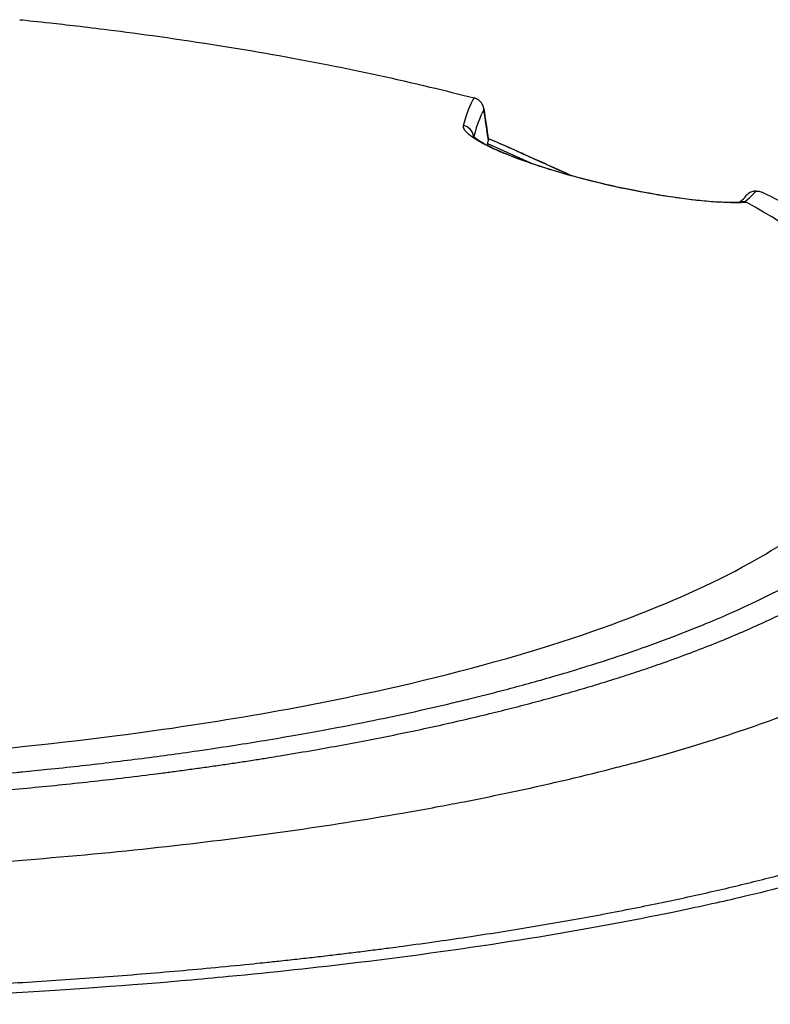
# Model space of a CAD drawing. Header units: millimetres. Extents: x 0 to 5219, y 0 to 2970.
# Tile 12 of 232: x 1020 to 1050, y 536 to 575. Entities that reach past the tile are written whole.
import ezdxf

# ---------------------------------------------------------------- set-up
doc = ezdxf.new("R2010")
doc.units = ezdxf.units.MM
doc.header["$LTSCALE"] = 0.2

# ---------------------------------------------------------------- blocks, each defined once
blk = doc.blocks.new('A$C0ad0ff27')
for p, q in [((33.46, 269.233), (33.46, 269.232)), ((34.013, 269.024), (34.045, 269.144)), ((34.013, 269.024), (35.803, 268.214)), ((37.333, 267.741), (37.334, 267.741)), ((37.392, 267.725), (37.392, 267.725)), ((43.937, 266.678), (43.937, 266.678)), ((43.949, 266.678), (43.949, 266.678)), ((43.655, 250.486), (43.655, 250.485)), ((44.481, 250.865), (44.481, 250.865)), ((42.885, 250.153), (42.885, 250.152)), ((42.964, 250.187), (42.964, 250.185)), ((42.015, 249.796), (42.015, 249.798)), ((42.661, 250.058), (42.661, 250.06)), ((41.467, 249.582), (41.467, 249.585)), ((37.712, 248.297), (37.712, 248.292)), ((36.069, 247.809), (36.069, 247.813)), ((36.087, 247.814), (36.087, 247.818)), ((36.281, 247.869), (36.281, 247.873)), ((36.561, 247.954), (36.561, 247.95)), ((37.194, 248.14), (37.194, 248.136)), ((35.258, 247.585), (35.258, 247.588))]:
    blk.add_line(p, q)
for centre, major_axis, ratio, start_param, end_param in [((43.513, -115.609), (-15.035, 405.713), 0.037007, 5.958966, 5.968383), ((32.958, 269.245), (0.484, -0.125), 0.991703, 0.372415, 1.609148), ((34.052, 267.919), (-0.034, 1.113), 0.035481, 0.442922, 0.442981), ((34.052, 267.919), (-0.034, 1.113), 0.035481, 0.120728, 0.391593), ((35.001, 267.705), (0.408, 0.913), 0.344075, 0.000447, 0.136468), ((-70.346, 279.87), (115.233, -12.115), 0.093373, 6.180581, 6.223754)]:
    blk.add_ellipse(centre, major_axis=major_axis, ratio=ratio, start_param=start_param, end_param=end_param)
for points, knots in [([(15.516, 273.909), (15.817, 273.878), (16.223, 273.836), (16.733, 273.78), (17.348, 273.713), (18.113, 273.626), (19.02, 273.512), (20.252, 273.357), (21.748, 273.154), (23.468, 272.879), (24.767, 272.672), (26.193, 272.424), (27.718, 272.123), (28.995, 271.872), (30.342, 271.583), (31.734, 271.25), (32.307, 271.113), (32.888, 270.968), (33.475, 270.816)], [0.725888, 0.725888, 0.725888, 0.725888, 0.7677448, 0.7677448, 0.7677448, 0.8182395, 0.8182395, 0.8182395, 0.8868614, 0.8868614, 0.8868614, 0.9386872, 0.9386872, 0.9386872, 0.9821087, 0.9821087, 0.9821087, 1, 1, 1, 1]), ([(33.578, 270.778), (33.561, 270.786), (33.544, 270.793), (33.509, 270.806), (33.491, 270.811), (33.475, 270.816)], [0.00000099, 0.00000099, 0.00000099, 0.00000099, 0.00577902, 0.00577902, 0.01216888, 0.01216888, 0.01216888, 0.01216888]), ([(33.866, 270.339), (33.866, 270.34), (33.866, 270.341), (33.864, 270.386), (33.857, 270.43), (33.83, 270.517), (33.81, 270.56), (33.759, 270.638), (33.728, 270.674), (33.658, 270.734), (33.619, 270.759), (33.578, 270.778)], [-0.00029029, -0.00029029, -0.00029029, -0.00029029, 0, 0, 0.01344781, 0.01344781, 0.02760524, 0.02760524, 0.04173847, 0.04173847, 0.0554912, 0.0554912, 0.0554912, 0.0554912]), ([(44.253, 266.693), (43.963, 266.671), (43.605, 266.672), (43.189, 266.695), (42.742, 266.721), (42.238, 266.772), (41.687, 266.846), (41.395, 266.885), (41.089, 266.932), (40.772, 266.985), (40.442, 267.041), (40.106, 267.102), (39.767, 267.17), (39.029, 267.316), (38.31, 267.482), (37.62, 267.664), (37.261, 267.759), (36.91, 267.859), (36.564, 267.964), (36.227, 268.067), (35.905, 268.172), (35.598, 268.279), (35.294, 268.384), (35.014, 268.488), (34.759, 268.591), (34.501, 268.694), (34.277, 268.792), (34.086, 268.884), (33.706, 269.068), (33.438, 269.231), (33.268, 269.376), (33.104, 269.517), (33.039, 269.634), (33.064, 269.73)], [0.0000002, 0.0000002, 0.0000002, 0.0000002, 0.125, 0.125, 0.125, 0.25, 0.25, 0.25, 0.3125, 0.3125, 0.3125, 0.375, 0.375, 0.375, 0.5, 0.5, 0.5, 0.5625, 0.5625, 0.5625, 0.625, 0.625, 0.625, 0.6875, 0.6875, 0.6875, 0.75, 0.75, 0.75, 0.875, 0.875, 0.875, 1, 1, 1, 1]), ([(33.422, 269.339), (33.422, 269.339), (33.423, 269.337), (33.44, 269.317), (33.484, 269.272), (33.672, 269.133), (33.859, 269.019), (34.398, 268.751), (34.778, 268.587), (35.642, 268.264), (36.128, 268.102), (37.092, 267.812), (37.574, 267.68), (38.528, 267.441), (39.01, 267.332), (39.984, 267.13), (40.482, 267.04), (41.471, 266.882), (41.96, 266.818), (42.914, 266.722), (43.359, 266.7), (43.851, 266.703), (43.982, 266.709), (44.092, 266.718)], [0.090418, 0.090418, 0.090418, 0.090418, 0.115436, 0.115436, 0.21993, 0.21993, 0.382749, 0.382749, 0.567439, 0.567439, 0.736268, 0.736268, 0.883992, 0.883992, 1.031277, 1.031277, 1.196988, 1.196988, 1.390882, 1.390882, 1.629549, 1.629549, 1.73132, 1.73132, 1.73132, 1.73132]), ([(35.362, 268.629), (35.633, 268.508), (36.173, 268.267), (36.814, 267.978), (37.185, 267.809), (37.292, 267.76)], [0, 0, 0, 0, 0.0947851, 0.1895805, 0.2277763, 0.2277763, 0.2277763, 0.2277763]), ([(0.132, 243.422), (0.418, 243.422), (0.818, 243.423), (1.332, 243.428), (1.529, 243.43), (1.743, 243.432), (1.974, 243.435), (2.12, 243.437), (2.274, 243.44), (2.434, 243.442), (2.637, 243.446), (2.85, 243.45), (3.075, 243.454), (3.392, 243.461), (3.73, 243.469), (4.089, 243.479), (4.178, 243.482), (4.266, 243.484), (4.354, 243.487), (4.783, 243.499), (5.208, 243.514), (5.631, 243.529), (6.058, 243.545), (6.482, 243.563), (6.903, 243.582), (7.273, 243.598), (7.641, 243.616), (8.006, 243.635), (8.061, 243.638), (8.115, 243.641), (8.17, 243.644), (8.294, 243.65), (8.419, 243.657), (8.543, 243.664), (8.753, 243.675), (8.964, 243.687), (9.174, 243.699), (9.594, 243.724), (10.013, 243.75), (10.431, 243.778), (10.908, 243.809), (11.384, 243.842), (11.858, 243.878), (11.926, 243.883), (12.283, 243.909), (12.924, 243.96), (13.511, 244.007), (14.336, 244.076), (15.388, 244.176), (15.467, 244.184), (15.546, 244.192), (15.627, 244.2), (15.961, 244.232), (16.287, 244.265), (16.606, 244.297), (17.021, 244.34), (17.424, 244.384), (17.815, 244.427), (18.664, 244.521), (19.459, 244.617), (20.2, 244.711), (20.608, 244.763), (20.999, 244.815), (21.375, 244.866), (21.781, 244.921), (22.168, 244.975), (22.538, 245.028), (22.667, 245.047), (22.794, 245.066), (22.919, 245.084), (23.792, 245.212), (24.598, 245.34), (25.342, 245.463), (27.149, 245.764), (28.586, 246.043), (29.7, 246.272), (30.694, 246.477), (31.665, 246.692), (32.611, 246.917), (32.837, 246.97), (33.061, 247.024), (33.284, 247.079), (33.706, 247.183), (34.139, 247.292), (34.581, 247.408), (35.194, 247.569), (35.826, 247.741), (36.47, 247.927), (36.523, 247.942), (36.575, 247.957), (36.627, 247.973), (37.106, 248.112), (37.851, 248.332), (38.812, 248.646), (39.732, 248.947), (40.852, 249.335), (42.087, 249.827), (42.224, 249.882), (42.363, 249.938), (42.503, 249.995), (42.879, 250.149), (43.237, 250.301), (43.577, 250.452), (44.075, 250.672), (44.535, 250.887), (44.962, 251.098), (45.376, 251.301), (45.757, 251.5), (46.111, 251.693), (46.591, 251.955), (47.009, 252.201), (47.375, 252.429), (47.788, 252.686), (48.134, 252.92), (48.427, 253.128), (48.607, 253.257), (48.767, 253.376), (48.91, 253.484), (48.926, 253.497), (48.942, 253.509), (48.958, 253.521), (49.012, 253.563), (49.065, 253.605), (49.117, 253.645), (49.179, 253.695), (49.239, 253.743), (49.298, 253.791), (49.421, 253.891), (49.537, 253.989), (49.645, 254.083), (49.763, 254.186), (49.872, 254.285), (49.974, 254.38), (50.043, 254.444), (50.109, 254.507), (50.172, 254.569), (50.196, 254.592), (50.219, 254.616), (50.243, 254.639), (50.288, 254.684), (50.332, 254.729), (50.375, 254.772), (50.414, 254.813), (50.453, 254.853), (50.489, 254.892), (50.527, 254.932), (50.563, 254.971), (50.598, 255.009), (50.635, 255.051), (50.671, 255.091), (50.706, 255.13), (50.723, 255.15), (50.741, 255.17), (50.758, 255.189), (50.76, 255.192), (50.762, 255.194), (50.764, 255.197), (50.779, 255.214), (50.794, 255.232), (50.809, 255.249), (50.843, 255.289), (50.877, 255.329), (50.91, 255.37), (50.943, 255.409), (50.975, 255.449), (51.008, 255.49), (51.071, 255.569), (51.133, 255.649), (51.194, 255.732), (51.31, 255.887), (51.422, 256.049), (51.529, 256.217), (51.604, 256.335), (51.676, 256.456), (51.745, 256.58), (51.808, 256.693), (51.868, 256.808), (51.924, 256.925), (51.924, 256.926), (51.949, 256.974), (51.992, 257.07), (52.039, 257.175), (52.109, 257.337), (52.184, 257.557), (52.21, 257.632), (52.236, 257.715), (52.262, 257.804), (52.274, 257.846), (52.285, 257.887), (52.296, 257.927), (52.3, 257.943), (52.304, 257.959), (52.308, 257.975), (52.329, 258.062), (52.347, 258.144), (52.363, 258.223), (52.396, 258.398), (52.416, 258.552), (52.427, 258.685), (52.428, 258.696), (52.429, 258.707), (52.43, 258.718), (52.445, 258.91), (52.456, 259.192), (52.413, 259.564), (52.407, 259.613), (52.401, 259.661), (52.394, 259.709), (52.357, 259.961), (52.3, 260.206), (52.227, 260.443), (52.202, 260.526), (52.173, 260.611), (52.142, 260.698), (52.015, 261.05), (51.836, 261.432), (51.584, 261.842), (51.566, 261.871), (51.547, 261.901), (51.529, 261.93), (51.426, 262.092), (51.314, 262.254), (51.193, 262.415), (51.073, 262.577), (50.943, 262.737), (50.806, 262.897), (50.714, 263.004), (50.618, 263.11), (50.519, 263.216), (50.509, 263.227), (50.323, 263.441), (49.875, 263.849), (49.754, 263.959), (49.613, 264.084), (49.448, 264.222), (49.199, 264.43), (48.96, 264.617), (48.74, 264.781), (48.523, 264.943), (48.323, 265.084), (48.148, 265.204), (48.131, 265.215), (48.115, 265.227), (48.098, 265.238), (47.876, 265.389), (47.646, 265.54), (47.407, 265.689), (47.254, 265.784), (47.098, 265.88), (46.939, 265.974), (46.69, 266.122), (46.434, 266.268), (46.169, 266.414), (45.756, 266.641), (45.324, 266.865), (44.873, 267.085)], [0, 0, 0, 0, 0.015059, 0.015059, 0.015059, 0.02083, 0.02083, 0.02083, 0.024502, 0.024502, 0.024502, 0.02915, 0.02915, 0.02915, 0.035714, 0.035714, 0.035714, 0.03808, 0.03808, 0.03808, 0.049577, 0.049577, 0.049577, 0.061203, 0.061203, 0.061203, 0.071429, 0.071429, 0.071429, 0.072941, 0.072941, 0.072941, 0.076375, 0.076375, 0.076375, 0.082197, 0.082197, 0.082197, 0.093844, 0.093844, 0.093844, 0.107143, 0.107143, 0.107143, 0.125154, 0.125154, 0.125154, 0.141628, 0.141628, 0.141628, 0.142857, 0.142857, 0.142857, 0.150854, 0.150854, 0.150854, 0.161237, 0.161237, 0.161237, 0.183787, 0.183787, 0.183787, 0.196194, 0.196194, 0.196194, 0.209594, 0.209594, 0.209594, 0.214286, 0.214286, 0.214286, 0.235121, 0.235121, 0.235121, 0.285714, 0.285714, 0.285714, 0.318661, 0.318661, 0.318661, 0.326531, 0.326531, 0.326531, 0.342858, 0.342858, 0.342858, 0.36551, 0.36551, 0.36551, 0.367347, 0.367347, 0.367347, 0.406881, 0.406881, 0.406881, 0.444765, 0.444765, 0.444765, 0.44898, 0.44898, 0.44898, 0.464755, 0.464755, 0.464755, 0.487841, 0.487841, 0.487841, 0.510204, 0.510204, 0.510204, 0.531268, 0.531268, 0.531268, 0.55507, 0.55507, 0.55507, 0.569739, 0.569739, 0.569739, 0.571429, 0.571429, 0.571429, 0.574695, 0.574695, 0.574695, 0.578627, 0.578627, 0.578627, 0.586875, 0.586875, 0.586875, 0.595801, 0.595801, 0.595801, 0.601849, 0.601849, 0.601849, 0.604183, 0.604183, 0.604183, 0.608765, 0.608765, 0.608765, 0.613067, 0.613067, 0.613067, 0.617482, 0.617482, 0.617482, 0.622229, 0.622229, 0.622229, 0.624689, 0.624689, 0.624689, 0.625, 0.625, 0.625, 0.626857, 0.626857, 0.626857, 0.631038, 0.631038, 0.631038, 0.635137, 0.635137, 0.635137, 0.643106, 0.643106, 0.643106, 0.65824, 0.65824, 0.65824, 0.668893, 0.668893, 0.668893, 0.678571, 0.678571, 0.678571, 0.689431, 0.689431, 0.689431, 0.701281, 0.701281, 0.701281, 0.705357, 0.705357, 0.705357, 0.708515, 0.708515, 0.708515, 0.709766, 0.709766, 0.709766, 0.71667, 0.71667, 0.71667, 0.732143, 0.732143, 0.732143, 0.733637, 0.733637, 0.733637, 0.758929, 0.758929, 0.758929, 0.763229, 0.763229, 0.763229, 0.785714, 0.785714, 0.785714, 0.794183, 0.794183, 0.794183, 0.828571, 0.828571, 0.828571, 0.831278, 0.831278, 0.831278, 0.846339, 0.846339, 0.846339, 0.861401, 0.861401, 0.861401, 0.871429, 0.871429, 0.871429, 0.896736, 0.896736, 0.896736, 0.903571, 0.903571, 0.903571, 0.919754, 0.919754, 0.919754, 0.935714, 0.935714, 0.935714, 0.936836, 0.936836, 0.936836, 0.951858, 0.951858, 0.951858, 0.961487, 0.961487, 0.961487, 0.97651, 0.97651, 0.97651, 1, 1, 1, 1]), ([(44.616, 267.138), (44.517, 267.139), (44.402, 267.104), (44.309, 267.028), (44.286, 267.01), (44.261, 266.986), (44.238, 266.958)], [0.0000155, 0.0000155, 0.0000155, 0.0000155, 0.5, 0.5, 0.5, 0.6587336, 0.6587336, 0.6587336, 0.6587336]), ([(44.616, 267.138), (44.643, 267.138), (44.67, 267.136), (44.72, 267.131), (44.744, 267.127), (44.808, 267.112), (44.844, 267.1), (44.873, 267.085)], [0.00000348, 0.00000348, 0.00000348, 0.00000348, 0.0085188, 0.0085188, 0.01696947, 0.01696947, 0.0337675, 0.0337675, 0.0337675, 0.0337675]), ([(0.132, 244.367), (1.588, 244.368), (3.032, 244.394), (6.637, 244.51), (8.81, 244.627), (13.807, 244.992), (16.636, 245.276), (23.282, 246.136), (26.998, 246.785), (35.953, 248.828), (40.148, 250.318), (44.861, 252.652), (46.268, 253.532), (49.246, 255.994), (50.629, 257.925), (50.164, 261.279), (49.568, 262.411), (47.531, 264.62), (46.089, 265.684), (44.253, 266.693)], [-11.810839, -11.810839, -11.810839, -11.810839, -11.321097, -11.321097, -10.584313, -10.584313, -9.583134, -9.583134, -8.1452, -8.1452, -5.796116, -5.796116, -4.481204, -4.481204, -2.2786, -2.2786, -1.145056, -1.145056, -0.000001, -0.000001, -0.000001, -0.000001]), ([(44.253, 266.693), (44.243, 266.699), (44.229, 266.705), (44.199, 266.713), (44.183, 266.716), (44.164, 266.718)], [-0.01284919, -0.01284919, -0.01284919, -0.01284919, -0.00606268, -0.00606268, -0.00000134, -0.00000134, -0.00000134, -0.00000134]), ([(0.102, 240.082), (0.112, 240.082), (0.122, 240.082), (0.132, 240.082), (3.823, 240.085), (7.505, 240.201), (11.112, 240.405), (14.719, 240.609), (18.252, 240.905), (21.643, 241.289), (23.263, 241.472), (24.851, 241.675), (26.4, 241.896), (27.949, 242.118), (29.459, 242.359), (30.924, 242.618), (31.331, 242.689), (31.734, 242.763), (32.134, 242.837), (32.454, 242.897), (32.772, 242.958), (33.088, 243.019), (33.797, 243.157), (34.494, 243.3), (35.179, 243.447), (36.547, 243.74), (37.864, 244.05), (39.121, 244.376), (39.354, 244.436), (39.584, 244.497), (39.813, 244.558), (40.202, 244.662), (40.585, 244.768), (40.961, 244.875), (41.56, 245.045), (42.142, 245.219), (42.709, 245.396), (43.843, 245.75), (44.913, 246.118), (45.917, 246.499), (46.009, 246.534), (46.102, 246.57), (46.193, 246.605), (47.093, 246.953), (47.937, 247.311), (48.723, 247.678), (49.589, 248.082), (50.384, 248.497), (51.104, 248.922), (51.799, 249.332), (52.428, 249.749), (52.983, 250.174), (53.524, 250.587), (53.996, 251.007), (54.393, 251.433), (54.405, 251.445), (54.415, 251.457), (54.426, 251.468), (54.831, 251.907), (55.158, 252.351), (55.406, 252.797), (55.641, 253.219), (55.806, 253.642), (55.901, 254.061), (56.057, 254.75), (56.024, 255.429), (55.826, 256.106), (55.773, 256.289), (55.707, 256.471), (55.63, 256.654), (55.615, 256.689), (55.6, 256.724), (55.584, 256.759), (55.487, 256.977), (55.373, 257.195), (55.243, 257.413), (55.064, 257.711), (54.854, 258.009), (54.614, 258.305)], [0, 0, 0, 0, 0.0002405, 0.0002405, 0.0002405, 0.087999, 0.087999, 0.087999, 0.1757575, 0.1757575, 0.1757575, 0.2176964, 0.2176964, 0.2176964, 0.2596353, 0.2596353, 0.2596353, 0.2712771, 0.2712771, 0.2712771, 0.2806048, 0.2806048, 0.2806048, 0.3015742, 0.3015742, 0.3015742, 0.3435132, 0.3435132, 0.3435132, 0.3512745, 0.3512745, 0.3512745, 0.3644826, 0.3644826, 0.3644826, 0.3854521, 0.3854521, 0.3854521, 0.427391, 0.427391, 0.427391, 0.4312716, 0.4312716, 0.4312716, 0.46933, 0.46933, 0.46933, 0.5112689, 0.5112689, 0.5112689, 0.5518142, 0.5518142, 0.5518142, 0.591266, 0.591266, 0.591266, 0.5923596, 0.5923596, 0.5923596, 0.632905, 0.632905, 0.632905, 0.6712635, 0.6712635, 0.6712635, 0.7342684, 0.7342684, 0.7342684, 0.7512605, 0.7512605, 0.7512605, 0.754541, 0.754541, 0.754541, 0.7748137, 0.7748137, 0.7748137, 0.8026354, 0.8026354, 0.8026354, 0.8026354]), ([(60.196, 251.43), (60.432, 251.14), (60.673, 250.794), (60.875, 250.393), (61.186, 249.773), (61.256, 249.327), (61.287, 249.059), (61.297, 248.977), (61.301, 248.912), (61.304, 248.863), (61.315, 248.656), (61.318, 248.331), (61.197, 247.891), (61.056, 247.379), (60.78, 246.87), (60.361, 246.366), (60.355, 246.359), (60.349, 246.352), (60.344, 246.345), (59.977, 245.909), (59.512, 245.477), (58.957, 245.05), (58.375, 244.603), (57.693, 244.163), (56.922, 243.731), (56.91, 243.725), (56.899, 243.719), (56.887, 243.712), (56.251, 243.358), (55.55, 243.009), (54.787, 242.667), (54.658, 242.609), (53.911, 242.249), (52.223, 241.629), (50.296, 240.922), (48.092, 240.252), (45.637, 239.632), (45.14, 239.507), (44.521, 239.354), (43.763, 239.179), (43.022, 239.008), (42.149, 238.815), (41.123, 238.605), (37.429, 237.849), (33.315, 237.195), (28.907, 236.661), (27.235, 236.459), (25.521, 236.274), (23.771, 236.108), (23.215, 236.056), (22.654, 236.005), (22.091, 235.956), (21.07, 235.867), (18.732, 235.658), (14.935, 235.442), (13.96, 235.386), (13.024, 235.338), (12.128, 235.297), (7.315, 235.075), (3.7, 235.033), (1.418, 235.019), (0.895, 235.016), (0.441, 235.015), (0.057, 235.014)], [0.3564772, 0.3564772, 0.3564772, 0.3564772, 0.377551, 0.377551, 0.377551, 0.4010005, 0.4010005, 0.4010005, 0.4081633, 0.4081633, 0.4081633, 0.4265306, 0.4265306, 0.4265306, 0.4540816, 0.4540816, 0.4540816, 0.4544339, 0.4544339, 0.4544339, 0.4770408, 0.4770408, 0.4770408, 0.4996669, 0.4996669, 0.4996669, 0.5, 0.5, 0.5, 0.5178571, 0.5178571, 0.5178571, 0.5357143, 0.5357143, 0.5357143, 0.5714286, 0.5714286, 0.5714286, 0.5985301, 0.5985301, 0.5985301, 0.625, 0.625, 0.625, 0.75, 0.75, 0.75, 0.7974141, 0.7974141, 0.7974141, 0.8125, 0.8125, 0.8125, 0.875, 0.875, 0.875, 0.8914403, 0.8914403, 0.8914403, 0.9797679, 0.9797679, 0.9797679, 1, 1, 1, 1])]:
    blk.add_open_spline(points, degree=3, knots=knots)
for points in [[(33.064, 269.73), (33.195, 270.242), (33.333, 270.594), (33.475, 270.816)], [(33.866, 270.339), (33.727, 270.122), (33.593, 269.782), (33.465, 269.293)], [(33.86, 270.399), (33.922, 269.992), (33.984, 269.58), (34.045, 269.161)], [(33.452, 269.237), (33.452, 269.238), (33.452, 269.238), (33.452, 269.238)], [(34.036, 269.222), (34.5, 269.021), (34.958, 268.819), (35.409, 268.618)], [(35.362, 268.629), (34.925, 268.824), (34.483, 269.018), (34.038, 269.212)], [(34.045, 269.161), (34.046, 269.155), (34.046, 269.149), (34.045, 269.144)], [(35.409, 268.618), (36.062, 268.328), (36.709, 268.036), (37.351, 267.744)], [(43.978, 266.71), (44.087, 266.797), (44.174, 266.881), (44.238, 266.958)], [(44.164, 266.718), (44.141, 266.72), (44.117, 266.72), (44.092, 266.718)]]:
    blk.add_open_spline(points, degree=3)
for points, weights, knots in [([(0.126, 242.792), (0.128, 242.792), (0.13, 242.792), (3.565, 242.796), (6.989, 242.921), (13.699, 243.339), (16.987, 243.639), (23.597, 244.447), (29.645, 245.406), (37.427, 247.27), (43.446, 249.323), (46.617, 250.882), (49.286, 252.513), (51.464, 254.189), (53.144, 256.939), (53.19, 259.415), (52.295, 261.137), (51.573, 261.998), (51.568, 262.005), (51.562, 262.012)], [1.00000000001, 1.00000000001, 1.00000000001, 1.00000000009, 0.999999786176, 0.999999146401, 0.999998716, 0.999997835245, 0.999996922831, 0.999996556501, 0.999996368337, 0.999995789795, 0.999995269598, 0.999994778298, 0.999994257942, 0.999995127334, 0.999996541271, 0.999997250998, 0.999997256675, 0.999997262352], [0.0064434, 0.0064434, 0.0064434, 0.0064434, 0.0064922, 0.0064922, 0.0937019, 0.0937019, 0.1809116, 0.1809116, 0.275834, 0.355331, 0.434828, 0.5143249, 0.5143249, 0.5938219, 0.6733189, 0.7528158, 0.8366594, 0.8366594, 0.8373354, 0.8373354, 0.8373354, 0.8373354]), ([(0.06, 235.414), (0.084, 235.414), (0.108, 235.414), (4.245, 235.415), (8.356, 235.515), (16.407, 235.898), (20.348, 236.182), (28.221, 236.961), (35.399, 237.901), (44.368, 239.702), (51.396, 241.753), (54.89, 243.283), (57.755, 244.872), (60.036, 246.534), (61.239, 249.054), (60.538, 250.967), (59.789, 251.921), (59.745, 251.976)], [1, 1, 1, 1.00000000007, 0.999999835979, 0.999999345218, 0.999999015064, 0.999998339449, 0.999997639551, 0.999997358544, 0.999997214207, 0.999996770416, 0.999996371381, 0.999995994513, 0.999995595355, 0.999996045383, 0.999996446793, 0.999996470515], [0.0059845, 0.0059845, 0.0059845, 0.0059845, 0.0064922, 0.0064922, 0.0937019, 0.0937019, 0.1809116, 0.1809116, 0.275834, 0.355331, 0.434828, 0.5143249, 0.5143249, 0.5938219, 0.6733189, 0.7528158, 0.7576907, 0.7576907, 0.7576907, 0.7576907])]:
    blk.add_rational_spline(points, weights, degree=3, knots=knots)

msp = doc.modelspace()

# ---------------------------------------------------------------- block references
msp.add_blockref('A$C0ad0ff27', (1004.425, 301.014))

doc.saveas('drawing.dxf')
